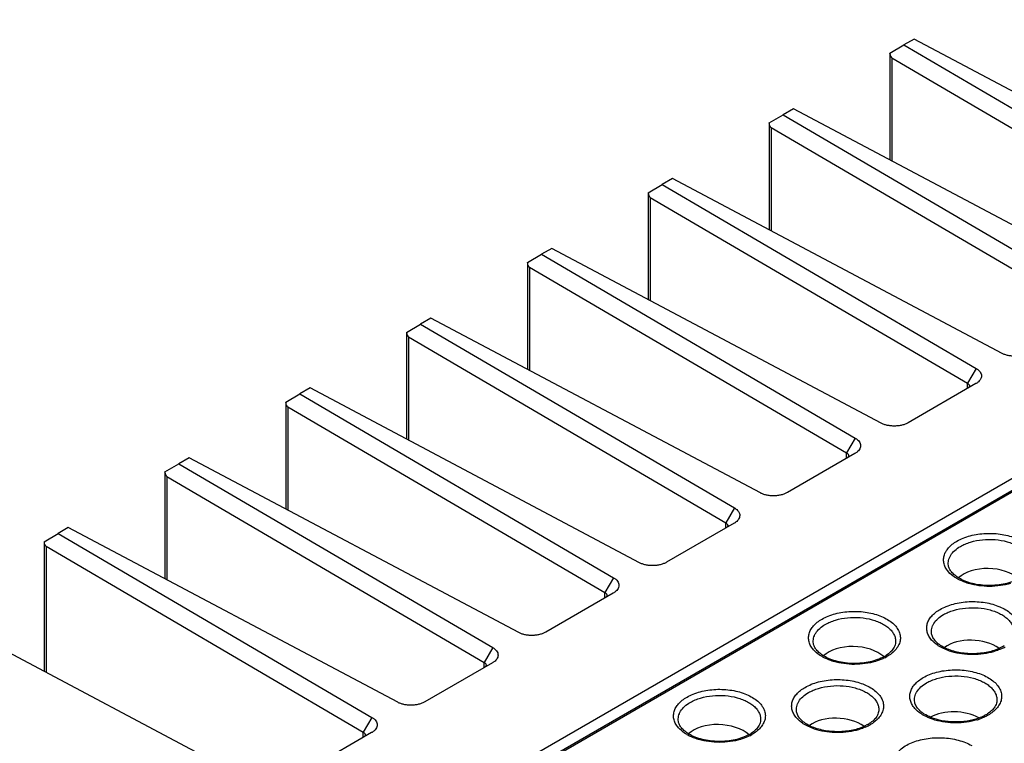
# Model space of a CAD drawing. Header units: inches. Extents: x 0 to 34, y 0 to 22.
# Tile 107 of 121: x 27.5 to 29, y 19.7 to 20.8. Entities that reach past the tile are written whole.
import ezdxf

# ---------------------------------------------------------------- set-up
doc = ezdxf.new("R2010")
doc.units = ezdxf.units.IN
doc.header["$LTSCALE"] = 1.87
doc.header["$MEASUREMENT"] = 0
doc.layers.get('0').update_dxf_attribs({"linetype": 'CONTINUOUS'})

msp = doc.modelspace()

# ---------------------------------------------------------------- linework, layer by layer
at = {"color": 7, "linetype": 'CONTINUOUS'}
for p, q in [((30.5302, 20.9683), (27.4543, 19.1923)), ((27.4543, 19.1739), (30.5302, 20.9499)), ((27.4527, 19.1705), (30.5286, 20.9465)), ((28.8359, 20.769), (28.8579, 20.7819)), ((28.8739, 20.7912), (28.8579, 20.7819)), ((28.8579, 20.7819), (29.3509, 20.4931)), ((29.3917, 20.5167), (28.8739, 20.7912)), ((28.8359, 20.7686), (28.8359, 20.769)), ((28.8359, 20.7686), (28.8359, 20.6011)), ((28.839, 20.7617), (28.839, 20.5995)), ((28.839, 20.7617), (29.3374, 20.4698)), ((28.646, 20.6594), (28.668, 20.6723)), ((28.6841, 20.6816), (28.668, 20.6723)), ((28.668, 20.6723), (29.1611, 20.3835)), ((29.2019, 20.4071), (28.6841, 20.6816)), ((28.646, 20.659), (28.646, 20.6594)), ((28.646, 20.659), (28.646, 20.4915)), ((28.6491, 20.6521), (28.6491, 20.4899)), ((28.6491, 20.6521), (29.1475, 20.3602)), ((28.4562, 20.5498), (28.4781, 20.5627)), ((28.4942, 20.572), (28.4781, 20.5627)), ((28.4781, 20.5627), (28.9712, 20.2739)), ((29.012, 20.2975), (28.4942, 20.572)), ((28.4562, 20.5494), (28.4562, 20.5498)), ((28.4562, 20.5494), (28.4562, 20.3819)), ((28.4593, 20.5425), (28.4593, 20.3802)), ((28.4593, 20.5425), (28.9576, 20.2506)), ((28.2663, 20.4402), (28.2883, 20.4531)), ((28.3044, 20.4624), (28.2883, 20.4531)), ((28.2883, 20.4531), (28.7814, 20.1643)), ((28.8222, 20.1878), (28.3044, 20.4624)), ((28.2663, 20.4397), (28.2663, 20.4402)), ((28.2663, 20.4397), (28.2663, 20.2723)), ((28.2694, 20.4328), (28.2694, 20.2706)), ((28.2694, 20.4328), (28.7678, 20.141)), ((28.0765, 20.3305), (28.0984, 20.3434)), ((28.1145, 20.3527), (28.0984, 20.3434)), ((28.0984, 20.3434), (28.5915, 20.0547)), ((28.6323, 20.0782), (28.1145, 20.3527)), ((28.0765, 20.3301), (28.0765, 20.3305)), ((28.0765, 20.3301), (28.0765, 20.1626)), ((28.0796, 20.3232), (28.0796, 20.161)), ((28.0796, 20.3232), (28.5779, 20.0314)), ((28.9712, 20.2739), (28.9576, 20.2506)), ((28.9576, 20.2423), (28.9576, 20.2506)), ((27.9247, 20.2431), (27.9086, 20.2338)), ((28.4424, 19.9686), (27.9247, 20.2431)), ((28.9707, 20.2499), (28.8645, 20.1886)), ((28.9713, 20.2503), (28.9707, 20.2499)), ((27.8866, 20.2209), (27.9086, 20.2338)), ((27.8866, 20.2205), (27.8866, 20.2209)), ((27.8866, 20.2205), (27.8866, 20.053)), ((27.9086, 20.2338), (28.4016, 19.945)), ((27.8897, 20.2136), (27.8897, 20.0514)), ((27.8897, 20.2136), (28.3881, 19.9217)), ((28.7814, 20.1643), (28.7678, 20.141)), ((27.7348, 20.1335), (27.7187, 20.1242)), ((28.2526, 19.859), (27.7348, 20.1335)), ((28.7808, 20.1402), (28.6747, 20.0789)), ((28.7678, 20.1327), (28.7678, 20.141)), ((28.7815, 20.1406), (28.7808, 20.1402)), ((27.6967, 20.1109), (27.6968, 20.1113)), ((27.6968, 20.1113), (27.7187, 20.1242)), ((27.7187, 20.1242), (28.2118, 19.8354)), ((27.6967, 20.1109), (27.6967, 19.9434)), ((27.6999, 20.104), (27.6999, 19.9417)), ((27.6999, 20.104), (28.1982, 19.8121)), ((28.5915, 20.0547), (28.5779, 20.0314)), ((27.5449, 20.0239), (27.5288, 20.0146)), ((28.0627, 19.7494), (27.5449, 20.0239)), ((28.591, 20.0306), (28.4848, 19.9693)), ((28.5779, 20.0231), (28.5779, 20.0314)), ((28.5916, 20.031), (28.591, 20.0306)), ((27.5069, 20.0017), (27.5288, 20.0146)), ((27.5288, 20.0146), (28.0219, 19.7258)), ((27.5069, 20.0013), (27.5069, 20.0017)), ((27.5069, 20.0013), (27.5069, 19.798)), ((27.51, 19.9944), (27.51, 19.7964)), ((27.51, 19.9944), (28.0083, 19.7025)), ((28.4016, 19.945), (28.3881, 19.9217)), ((28.4011, 19.921), (28.295, 19.8597)), ((28.3881, 19.9135), (28.3881, 19.9217)), ((28.4018, 19.9214), (28.4011, 19.921)), ((27.8406, 19.6211), (27.3228, 19.8956)), ((28.2118, 19.8354), (28.1982, 19.8121)), ((28.9201, 19.8337), (28.9147, 19.8365)), ((29.013, 19.8369), (29.0071, 19.8339)), ((28.2113, 19.8114), (28.1051, 19.7501)), ((28.1982, 19.8038), (28.1982, 19.8121)), ((28.2119, 19.8118), (28.2113, 19.8114)), ((28.0219, 19.7258), (28.0083, 19.7025)), ((28.708, 19.7112), (28.7026, 19.714)), ((28.8008, 19.7144), (28.795, 19.7114)), ((28.0214, 19.7018), (27.8829, 19.6218)), ((28.0083, 19.6942), (28.0083, 19.7025)), ((28.0221, 19.7021), (28.0214, 19.7018))]:
    msp.add_line(p, q, dxfattribs=at)
for centre, radius, start, end in [((28.9756, 20.0032), 0.0687, 239.9988, 241.143), ((28.9783, 19.9038), 0.0775, 293.3252, 297.4347), ((28.9845, 19.8862), 0.057, 299.9678, 302.9867), ((28.982, 19.8967), 0.0696, 297.4302, 299.9918), ((28.7635, 19.8807), 0.0687, 239.9988, 241.143), ((28.797, 19.8741), 0.0606, 298.919, 299.9976), ((28.7989, 19.8709), 0.057, 299.9678, 302.9867), ((28.7961, 19.8818), 0.07, 296.9619, 299.988), ((28.958, 19.779), 0.057, 299.9678, 302.9867), ((28.9554, 19.7896), 0.0696, 297.4302, 299.9918), ((28.7661, 19.7813), 0.0775, 293.3252, 297.4347), ((28.7724, 19.7637), 0.057, 299.9678, 302.9867), ((28.7698, 19.7743), 0.0696, 297.4302, 299.9918), ((28.9452, 19.8127), 0.0949, 286.5539, 289.8576), ((28.5513, 19.7582), 0.0687, 239.9988, 241.143), ((28.5849, 19.7516), 0.0606, 298.919, 299.9976), ((28.5868, 19.7484), 0.057, 299.9678, 302.9867), ((28.584, 19.7594), 0.07, 296.9619, 299.988)]:
    msp.add_arc(centre, radius, start, end, dxfattribs=at)
for centre, major_axis, ratio, start_param, end_param in [((28.8471, 20.7754), (0.0082, 0.0136), 0.564943, -3.896215, -3.135251), ((28.6573, 20.6658), (0.0082, 0.0136), 0.564943, -3.896215, -3.135251), ((28.4674, 20.5561), (0.0082, 0.0136), 0.564943, -3.896215, -3.135251), ((28.2776, 20.4465), (0.0082, 0.0136), 0.564943, -3.896215, -3.135251), ((28.0877, 20.3369), (0.0082, 0.0136), 0.564943, -3.896215, -3.135251), ((27.8979, 20.2273), (0.0082, 0.0136), 0.564943, -3.896215, -3.135251), ((27.708, 20.1176), (0.0082, 0.0136), 0.564943, -3.896215, -3.135251), ((27.5181, 20.008), (0.0082, 0.0136), 0.564943, -3.896215, -3.135251), ((28.9919, 19.9247), (0.0572, -0.0027), 0.606763, 6.935561, 8.889642), ((28.7798, 19.8022), (0.0572, -0.0027), 0.606763, 6.935561, 8.889642), ((28.9654, 19.8127), (0.0564, -0.0027), 0.606763, 7.050068, 8.771314), ((28.7533, 19.6902), (0.0564, -0.0027), 0.606763, 7.050068, 8.771314), ((28.9389, 19.7007), (0.0556, -0.0027), 0.606763, 0.885787, 2.385296), ((28.5677, 19.6797), (0.0572, -0.0027), 0.606763, 6.924922, 8.889642)]:
    msp.add_ellipse(centre, major_axis=major_axis, ratio=ratio, start_param=start_param, end_param=end_param, dxfattribs=at)
for points, knots in [([(29.0544, 20.2982), (29.053, 20.2973), (29.0498, 20.2958), (29.0446, 20.2943), (29.039, 20.2932), (29.0331, 20.2928), (29.0272, 20.2931), (29.0217, 20.2939), (29.0166, 20.2953), (29.0134, 20.2967), (29.012, 20.2975)], [0, 0, 0, 0, 0.113624, 0.237981, 0.369583, 0.504521, 0.638909, 0.768872, 0.890453, 1, 1, 1, 1]), ([(28.9712, 20.2739), (28.9725, 20.2732), (28.9747, 20.2716), (28.9774, 20.2687), (28.9792, 20.2655), (28.9798, 20.2621), (28.9792, 20.2587), (28.9774, 20.2555), (28.9748, 20.2526), (28.9726, 20.251), (28.9714, 20.2502)], [0, 0, 0, 0, 0.14328, 0.272611, 0.390259, 0.500693, 0.611332, 0.729394, 0.858555, 1, 1, 1, 1]), ([(28.9576, 20.2506), (28.9581, 20.2503), (28.9589, 20.2498), (28.96, 20.2488), (28.9606, 20.2476), (28.9607, 20.2468), (28.9607, 20.2464)], [0, 0, 0, 0, 0.292284, 0.550853, 0.782662, 1, 1, 1, 1]), ([(28.9607, 20.2464), (28.9607, 20.246), (28.9606, 20.2451), (28.9601, 20.2443), (28.9598, 20.2439)], [0, 0, 0, 0, 0.476658, 1, 1, 1, 1]), ([(28.8645, 20.1886), (28.8631, 20.1877), (28.8599, 20.1862), (28.8547, 20.1846), (28.8491, 20.1836), (28.8432, 20.1832), (28.8374, 20.1835), (28.8318, 20.1843), (28.8267, 20.1857), (28.8236, 20.1871), (28.8222, 20.1878)], [0, 0, 0, 0, 0.113624, 0.237981, 0.369583, 0.504521, 0.638909, 0.768872, 0.890453, 1, 1, 1, 1]), ([(28.7814, 20.1643), (28.7826, 20.1636), (28.7849, 20.162), (28.7876, 20.1591), (28.7893, 20.1559), (28.7899, 20.1525), (28.7893, 20.1491), (28.7876, 20.1459), (28.7849, 20.143), (28.7827, 20.1414), (28.7815, 20.1406)], [0, 0, 0, 0, 0.14328, 0.272611, 0.390259, 0.500693, 0.611332, 0.729394, 0.858555, 1, 1, 1, 1]), ([(28.7678, 20.141), (28.7682, 20.1407), (28.7691, 20.1402), (28.7701, 20.1391), (28.7707, 20.138), (28.7709, 20.1372), (28.7709, 20.1368)], [0, 0, 0, 0, 0.292284, 0.550853, 0.782662, 1, 1, 1, 1]), ([(28.7709, 20.1368), (28.7709, 20.1364), (28.7707, 20.1355), (28.7702, 20.1347), (28.77, 20.1343)], [0, 0, 0, 0, 0.476658, 1, 1, 1, 1]), ([(28.6747, 20.0789), (28.6732, 20.0781), (28.6701, 20.0766), (28.6649, 20.075), (28.6592, 20.074), (28.6534, 20.0736), (28.6475, 20.0738), (28.6419, 20.0747), (28.6368, 20.0761), (28.6337, 20.0774), (28.6323, 20.0782)], [0, 0, 0, 0, 0.113624, 0.237981, 0.369583, 0.504521, 0.638909, 0.768872, 0.890453, 1, 1, 1, 1]), ([(28.5915, 20.0547), (28.5928, 20.054), (28.595, 20.0524), (28.5977, 20.0495), (28.5995, 20.0463), (28.6001, 20.0429), (28.5994, 20.0395), (28.5977, 20.0362), (28.5951, 20.0333), (28.5929, 20.0317), (28.5916, 20.031)], [0, 0, 0, 0, 0.14328, 0.272611, 0.390259, 0.500693, 0.611332, 0.729394, 0.858555, 1, 1, 1, 1]), ([(28.5779, 20.0314), (28.5784, 20.0311), (28.5792, 20.0305), (28.5802, 20.0295), (28.5809, 20.0284), (28.581, 20.0276), (28.581, 20.0272)], [0, 0, 0, 0, 0.292284, 0.550853, 0.782662, 1, 1, 1, 1]), ([(28.581, 20.0272), (28.581, 20.0267), (28.5809, 20.0258), (28.5804, 20.0251), (28.5801, 20.0247)], [0, 0, 0, 0, 0.476658, 1, 1, 1, 1]), ([(28.9412, 20.0026), (28.9443, 20.0044), (28.9512, 20.0076), (28.9622, 20.0112), (28.9742, 20.0137), (28.9909, 20.0153), (29.0077, 20.0143), (29.0237, 20.0108), (29.0346, 20.0071), (29.0442, 20.0023), (29.0523, 19.9966), (29.0585, 19.9901), (29.0621, 19.9841), (29.0637, 19.9791), (29.0646, 19.9742), (29.0642, 19.9679), (29.0614, 19.9605), (29.0582, 19.9561), (29.0564, 19.954)], [0, 0, 0, 0, 0.065777, 0.136506, 0.210851, 0.28744, 0.440954, 0.51491, 0.585023, 0.650204, 0.70976, 0.763618, 0.81249, 0.835598, 0.858158, 0.902847, 0.949379, 1, 1, 1, 1]), ([(28.9465, 19.9943), (28.9489, 19.9957), (28.9541, 19.9982), (28.9656, 20.0023), (28.9814, 20.0053), (29.0008, 20.0055), (29.0168, 20.0028), (29.0284, 19.999), (29.0362, 19.9955), (29.043, 19.9913), (29.0486, 19.9865), (29.0529, 19.9813), (29.0558, 19.9757), (29.0571, 19.9699), (29.057, 19.966), (29.0566, 19.9641)], [0, 0, 0, 0, 0.06325, 0.130799, 0.274719, 0.423769, 0.568746, 0.637084, 0.701446, 0.761221, 0.816179, 0.866494, 0.912927, 0.956815, 1, 1, 1, 1]), ([(28.9279, 19.9542), (28.9263, 19.9561), (28.9234, 19.96), (28.9207, 19.9665), (28.9198, 19.9731), (28.9207, 19.9798), (28.9235, 19.9863), (28.9279, 19.9924), (28.9339, 19.9979), (28.9387, 20.0011), (28.9412, 20.0026)], [0, 0, 0, 0, 0.126353, 0.24342, 0.355291, 0.467176, 0.584276, 0.710774, 0.849241, 1, 1, 1, 1]), ([(28.9278, 19.9641), (28.9276, 19.9655), (28.9274, 19.9683), (28.9279, 19.9724), (28.9292, 19.9766), (28.932, 19.982), (28.9376, 19.9884), (28.9433, 19.9924), (28.9465, 19.9943)], [0, 0, 0, 0, 0.109775, 0.219803, 0.332664, 0.450677, 0.708274, 1, 1, 1, 1]), ([(28.4848, 19.9693), (28.4834, 19.9685), (28.4802, 19.967), (28.475, 19.9654), (28.4694, 19.9644), (28.4635, 19.964), (28.4577, 19.9642), (28.4521, 19.9651), (28.447, 19.9665), (28.4439, 19.9678), (28.4424, 19.9686)], [0, 0, 0, 0, 0.113624, 0.237981, 0.369583, 0.504521, 0.638909, 0.768872, 0.890453, 1, 1, 1, 1]), ([(28.9442, 19.9445), (28.9419, 19.9459), (28.9378, 19.9487), (28.9327, 19.9537), (28.9293, 19.9588), (28.9281, 19.9624), (28.9278, 19.9641)], [0, 0, 0, 0, 0.306563, 0.573734, 0.801906, 1, 1, 1, 1]), ([(28.4016, 19.945), (28.4029, 19.9443), (28.4052, 19.9428), (28.4079, 19.9399), (28.4096, 19.9367), (28.4102, 19.9333), (28.4096, 19.9298), (28.4079, 19.9266), (28.4052, 19.9237), (28.403, 19.9221), (28.4018, 19.9214)], [0, 0, 0, 0, 0.14328, 0.272611, 0.390259, 0.500693, 0.611332, 0.729394, 0.858555, 1, 1, 1, 1]), ([(28.9412, 19.9437), (28.9399, 19.9444), (28.9351, 19.9474), (28.9307, 19.9511), (28.9279, 19.9542)], [0, 0, 0, 0, 0.266936, 1, 1, 1, 1]), ([(28.9595, 19.936), (28.958, 19.9364), (28.9521, 19.9383), (28.9464, 19.9408), (28.9424, 19.943)], [0, 0, 0, 0, 0.260911, 1, 1, 1, 1]), ([(29.0385, 19.9435), (29.0353, 19.9417), (29.0282, 19.9385), (29.0166, 19.9352), (29.004, 19.9332), (28.991, 19.9326), (28.978, 19.9335), (28.9655, 19.9357), (28.9542, 19.9393), (28.9473, 19.9426), (28.9442, 19.9445)], [0, 0, 0, 0, 0.11335, 0.237279, 0.368316, 0.502827, 0.63697, 0.766916, 0.889021, 1, 1, 1, 1]), ([(29.0253, 19.9361), (29.0201, 19.9345), (29.0092, 19.9322), (28.9924, 19.9311), (28.9757, 19.9322), (28.9648, 19.9344), (28.9595, 19.936)], [0, 0, 0, 0, 0.245209, 0.499772, 0.75449, 1, 1, 1, 1]), ([(28.3881, 19.9217), (28.3885, 19.9215), (28.3894, 19.9209), (28.3904, 19.9199), (28.391, 19.9188), (28.3912, 19.9179), (28.3912, 19.9175)], [0, 0, 0, 0, 0.292284, 0.550853, 0.782662, 1, 1, 1, 1]), ([(28.3912, 19.9175), (28.3912, 19.9171), (28.391, 19.9162), (28.3905, 19.9154), (28.3903, 19.9151)], [0, 0, 0, 0, 0.476658, 1, 1, 1, 1]), ([(28.9014, 19.8471), (28.8998, 19.8489), (28.8969, 19.8528), (28.8942, 19.8593), (28.8933, 19.866), (28.8942, 19.8727), (28.897, 19.8791), (28.9014, 19.8852), (28.9074, 19.8908), (28.9121, 19.8939), (28.9147, 19.8954)], [0, 0, 0, 0, 0.126353, 0.24342, 0.355291, 0.467176, 0.584276, 0.710774, 0.849241, 1, 1, 1, 1]), ([(28.9147, 19.8954), (28.9178, 19.8972), (28.9246, 19.9004), (28.9357, 19.9041), (28.9477, 19.9065), (28.9643, 19.9081), (28.9812, 19.9072), (28.9972, 19.9037), (29.0081, 19.8999), (29.0177, 19.8951), (29.0258, 19.8894), (29.032, 19.8829), (29.0356, 19.8769), (29.0372, 19.872), (29.0381, 19.867), (29.0377, 19.8607), (29.0349, 19.8533), (29.0317, 19.8489), (29.0298, 19.8469)], [0, 0, 0, 0, 0.065777, 0.136506, 0.210851, 0.28744, 0.440954, 0.51491, 0.585023, 0.650204, 0.70976, 0.763618, 0.81249, 0.835598, 0.858158, 0.902847, 0.949379, 1, 1, 1, 1]), ([(28.92, 19.8871), (28.9224, 19.8885), (28.9276, 19.891), (28.9391, 19.8951), (28.9549, 19.8981), (28.9743, 19.8983), (28.9902, 19.8956), (29.0019, 19.8918), (29.0097, 19.8883), (29.0165, 19.8841), (29.0221, 19.8794), (29.0264, 19.8741), (29.0292, 19.8686), (29.0306, 19.8627), (29.0304, 19.8588), (29.0301, 19.857)], [0, 0, 0, 0, 0.06325, 0.130799, 0.274719, 0.423769, 0.568746, 0.637084, 0.701446, 0.761221, 0.816179, 0.866494, 0.912927, 0.956815, 1, 1, 1, 1]), ([(28.7158, 19.8318), (28.7141, 19.8336), (28.7113, 19.8375), (28.7086, 19.844), (28.7077, 19.8507), (28.7086, 19.8574), (28.7113, 19.8638), (28.7158, 19.8699), (28.7218, 19.8755), (28.7265, 19.8786), (28.7291, 19.8801)], [0, 0, 0, 0, 0.126353, 0.24342, 0.355291, 0.467176, 0.584276, 0.710774, 0.849241, 1, 1, 1, 1]), ([(28.7291, 19.8801), (28.7322, 19.8819), (28.739, 19.8851), (28.7501, 19.8887), (28.762, 19.8912), (28.7787, 19.8928), (28.7956, 19.8918), (28.8116, 19.8884), (28.8225, 19.8846), (28.8321, 19.8798), (28.8402, 19.8741), (28.8464, 19.8676), (28.8499, 19.8616), (28.8516, 19.8566), (28.8524, 19.8517), (28.8521, 19.8454), (28.8492, 19.838), (28.8461, 19.8336), (28.8442, 19.8315)], [0, 0, 0, 0, 0.065777, 0.136506, 0.210851, 0.28744, 0.440954, 0.51491, 0.585023, 0.650204, 0.70976, 0.763618, 0.81249, 0.835598, 0.858158, 0.902847, 0.949379, 1, 1, 1, 1]), ([(28.7343, 19.8718), (28.7368, 19.8732), (28.742, 19.8757), (28.7534, 19.8798), (28.7692, 19.8828), (28.7887, 19.883), (28.8046, 19.8803), (28.8163, 19.8765), (28.8241, 19.873), (28.8308, 19.8688), (28.8364, 19.864), (28.8407, 19.8588), (28.8436, 19.8533), (28.845, 19.8474), (28.8448, 19.8435), (28.8445, 19.8416)], [0, 0, 0, 0, 0.06325, 0.130799, 0.274719, 0.423769, 0.568746, 0.637084, 0.701446, 0.761221, 0.816179, 0.866494, 0.912927, 0.956815, 1, 1, 1, 1]), ([(28.9013, 19.857), (28.9011, 19.8583), (28.9009, 19.8611), (28.9014, 19.8653), (28.9026, 19.8694), (28.9055, 19.8749), (28.9111, 19.8813), (28.9168, 19.8853), (28.92, 19.8871)], [0, 0, 0, 0, 0.109775, 0.219803, 0.332664, 0.450677, 0.708274, 1, 1, 1, 1]), ([(28.7157, 19.8416), (28.7155, 19.843), (28.7153, 19.8458), (28.7157, 19.85), (28.717, 19.8541), (28.7199, 19.8596), (28.7255, 19.866), (28.7312, 19.87), (28.7343, 19.8718)], [0, 0, 0, 0, 0.109775, 0.219803, 0.332664, 0.450677, 0.708274, 1, 1, 1, 1]), ([(28.295, 19.8597), (28.2935, 19.8588), (28.2904, 19.8574), (28.2852, 19.8558), (28.2795, 19.8547), (28.2737, 19.8543), (28.2678, 19.8546), (28.2622, 19.8555), (28.2571, 19.8569), (28.254, 19.8582), (28.2526, 19.859)], [0, 0, 0, 0, 0.113624, 0.237981, 0.369583, 0.504521, 0.638909, 0.768872, 0.890453, 1, 1, 1, 1]), ([(28.9217, 19.8351), (28.9188, 19.8365), (28.9137, 19.8396), (28.9074, 19.8451), (28.9031, 19.8509), (28.9017, 19.855), (28.9013, 19.857)], [0, 0, 0, 0, 0.311341, 0.581131, 0.807674, 1, 1, 1, 1]), ([(28.2118, 19.8354), (28.213, 19.8347), (28.2153, 19.8331), (28.218, 19.8302), (28.2197, 19.827), (28.2204, 19.8236), (28.2197, 19.8202), (28.218, 19.817), (28.2154, 19.8141), (28.2131, 19.8125), (28.2119, 19.8118)], [0, 0, 0, 0, 0.14328, 0.272611, 0.390259, 0.500693, 0.611332, 0.729394, 0.858555, 1, 1, 1, 1]), ([(28.7321, 19.822), (28.7298, 19.8234), (28.7256, 19.8263), (28.7206, 19.8312), (28.7172, 19.8363), (28.716, 19.8399), (28.7157, 19.8416)], [0, 0, 0, 0, 0.306563, 0.573734, 0.801906, 1, 1, 1, 1]), ([(28.8416, 19.8344), (28.8403, 19.8323), (28.8368, 19.8281), (28.8324, 19.8247), (28.8299, 19.8231)], [0, 0, 0, 0, 0.458199, 1, 1, 1, 1]), ([(28.8445, 19.8416), (28.8443, 19.8404), (28.8436, 19.8379), (28.8424, 19.8356), (28.8416, 19.8344)], [0, 0, 0, 0, 0.475493, 1, 1, 1, 1]), ([(28.9147, 19.8365), (28.9134, 19.8372), (28.9086, 19.8403), (28.9041, 19.844), (28.9014, 19.8471)], [0, 0, 0, 0, 0.266936, 1, 1, 1, 1]), ([(28.933, 19.8288), (28.9319, 19.8291), (28.9275, 19.8305), (28.9232, 19.8322), (28.9201, 19.8337)], [0, 0, 0, 0, 0.25754, 1, 1, 1, 1]), ([(29.0071, 19.8339), (29.0007, 19.831), (28.9864, 19.8268), (28.964, 19.8249), (28.9451, 19.827), (28.9311, 19.831), (28.9247, 19.8336), (28.9217, 19.8351)], [0, 0, 0, 0, 0.24092, 0.503185, 0.763718, 0.886263, 1, 1, 1, 1]), ([(28.7291, 19.8212), (28.7278, 19.8219), (28.7229, 19.8249), (28.7185, 19.8286), (28.7158, 19.8318)], [0, 0, 0, 0, 0.266936, 1, 1, 1, 1]), ([(28.7474, 19.8135), (28.7459, 19.814), (28.74, 19.8158), (28.7343, 19.8183), (28.7303, 19.8205)], [0, 0, 0, 0, 0.260911, 1, 1, 1, 1]), ([(28.8264, 19.821), (28.8231, 19.8192), (28.816, 19.816), (28.8045, 19.8127), (28.7919, 19.8107), (28.7788, 19.8101), (28.7658, 19.811), (28.7534, 19.8133), (28.7421, 19.8168), (28.7352, 19.8201), (28.7321, 19.822)], [0, 0, 0, 0, 0.11335, 0.237279, 0.368316, 0.502827, 0.63697, 0.766916, 0.889021, 1, 1, 1, 1]), ([(28.8279, 19.8194), (28.8267, 19.8188), (28.822, 19.8166), (28.817, 19.8148), (28.8131, 19.8136)], [0, 0, 0, 0, 0.240495, 1, 1, 1, 1]), ([(28.8442, 19.8315), (28.8424, 19.8296), (28.8383, 19.8257), (28.8336, 19.8226), (28.8311, 19.8212)], [0, 0, 0, 0, 0.479081, 1, 1, 1, 1]), ([(28.9988, 19.8289), (28.9936, 19.8274), (28.9827, 19.8251), (28.9659, 19.8239), (28.9492, 19.825), (28.9383, 19.8273), (28.933, 19.8288)], [0, 0, 0, 0, 0.245209, 0.499772, 0.75449, 1, 1, 1, 1]), ([(29.009, 19.8326), (29.0082, 19.8323), (29.0048, 19.8309), (29.0014, 19.8297), (28.9988, 19.8289)], [0, 0, 0, 0, 0.244104, 1, 1, 1, 1]), ([(28.1982, 19.8121), (28.1987, 19.8118), (28.1995, 19.8113), (28.2005, 19.8103), (28.2012, 19.8091), (28.2013, 19.8083), (28.2013, 19.8079)], [0, 0, 0, 0, 0.292284, 0.550853, 0.782662, 1, 1, 1, 1]), ([(28.2013, 19.8079), (28.2013, 19.8075), (28.2011, 19.8066), (28.2007, 19.8058), (28.2004, 19.8055)], [0, 0, 0, 0, 0.476658, 1, 1, 1, 1]), ([(28.8131, 19.8136), (28.8079, 19.8121), (28.797, 19.8098), (28.7803, 19.8086), (28.7635, 19.8097), (28.7526, 19.812), (28.7474, 19.8135)], [0, 0, 0, 0, 0.245209, 0.499772, 0.75449, 1, 1, 1, 1]), ([(28.8749, 19.7399), (28.8732, 19.7418), (28.8704, 19.7456), (28.8677, 19.7521), (28.8668, 19.7588), (28.8677, 19.7655), (28.8704, 19.772), (28.8749, 19.778), (28.8809, 19.7836), (28.8856, 19.7868), (28.8882, 19.7882)], [0, 0, 0, 0, 0.126353, 0.24342, 0.355291, 0.467176, 0.584276, 0.710774, 0.849241, 1, 1, 1, 1]), ([(28.8882, 19.7882), (28.8913, 19.79), (28.8981, 19.7933), (28.9092, 19.7969), (28.9211, 19.7993), (28.9378, 19.8009), (28.9547, 19.8), (28.9707, 19.7965), (28.9816, 19.7927), (28.9912, 19.788), (28.9993, 19.7822), (29.0055, 19.7758), (29.009, 19.7697), (29.0107, 19.7648), (29.0115, 19.7599), (29.0112, 19.7535), (29.0083, 19.7461), (29.0052, 19.7418), (29.0033, 19.7397)], [0, 0, 0, 0, 0.065777, 0.136506, 0.210851, 0.28744, 0.440954, 0.51491, 0.585023, 0.650204, 0.70976, 0.763618, 0.81249, 0.835598, 0.858158, 0.902847, 0.949379, 1, 1, 1, 1]), ([(28.8934, 19.7799), (28.8959, 19.7813), (28.9011, 19.7839), (28.9125, 19.7879), (28.9283, 19.7909), (28.9478, 19.7911), (28.9637, 19.7885), (28.9754, 19.7846), (28.9832, 19.7811), (28.9899, 19.7769), (28.9955, 19.7722), (28.9998, 19.767), (29.0027, 19.7614), (29.0041, 19.7556), (29.0039, 19.7517), (29.0036, 19.7498)], [0, 0, 0, 0, 0.06325, 0.130799, 0.274719, 0.423769, 0.568746, 0.637084, 0.701446, 0.761221, 0.816179, 0.866494, 0.912927, 0.956815, 1, 1, 1, 1]), ([(28.6893, 19.7246), (28.6876, 19.7265), (28.6848, 19.7303), (28.6821, 19.7368), (28.6811, 19.7435), (28.6821, 19.7502), (28.6848, 19.7566), (28.6893, 19.7627), (28.6953, 19.7683), (28.7, 19.7714), (28.7026, 19.7729)], [0, 0, 0, 0, 0.126353, 0.24342, 0.355291, 0.467176, 0.584276, 0.710774, 0.849241, 1, 1, 1, 1]), ([(28.7026, 19.7729), (28.7057, 19.7747), (28.7125, 19.778), (28.7235, 19.7816), (28.7355, 19.784), (28.7522, 19.7856), (28.769, 19.7847), (28.7851, 19.7812), (28.796, 19.7774), (28.8056, 19.7726), (28.8136, 19.7669), (28.8199, 19.7605), (28.8234, 19.7544), (28.8251, 19.7495), (28.8259, 19.7446), (28.8255, 19.7382), (28.8227, 19.7308), (28.8196, 19.7265), (28.8177, 19.7244)], [0, 0, 0, 0, 0.065777, 0.136506, 0.210851, 0.28744, 0.440954, 0.51491, 0.585023, 0.650204, 0.70976, 0.763618, 0.81249, 0.835598, 0.858158, 0.902847, 0.949379, 1, 1, 1, 1]), ([(28.7078, 19.7646), (28.7102, 19.766), (28.7155, 19.7686), (28.7269, 19.7726), (28.7427, 19.7756), (28.7622, 19.7758), (28.7781, 19.7732), (28.7898, 19.7693), (28.7976, 19.7658), (28.8043, 19.7616), (28.8099, 19.7569), (28.8142, 19.7517), (28.8171, 19.7461), (28.8185, 19.7403), (28.8183, 19.7364), (28.818, 19.7345)], [0, 0, 0, 0, 0.06325, 0.130799, 0.274719, 0.423769, 0.568746, 0.637084, 0.701446, 0.761221, 0.816179, 0.866494, 0.912927, 0.956815, 1, 1, 1, 1]), ([(28.8748, 19.7498), (28.8746, 19.7511), (28.8744, 19.7539), (28.8748, 19.7581), (28.8761, 19.7622), (28.879, 19.7677), (28.8846, 19.7741), (28.8903, 19.7781), (28.8934, 19.7799)], [0, 0, 0, 0, 0.109775, 0.219803, 0.332664, 0.450677, 0.708274, 1, 1, 1, 1]), ([(28.5036, 19.7093), (28.502, 19.7111), (28.4992, 19.715), (28.4964, 19.7215), (28.4955, 19.7282), (28.4965, 19.7349), (28.4992, 19.7413), (28.5037, 19.7474), (28.5097, 19.753), (28.5144, 19.7561), (28.517, 19.7576)], [0, 0, 0, 0, 0.126353, 0.24342, 0.355291, 0.467176, 0.584276, 0.710774, 0.849241, 1, 1, 1, 1]), ([(28.517, 19.7576), (28.5201, 19.7594), (28.5269, 19.7627), (28.5379, 19.7663), (28.5499, 19.7687), (28.5666, 19.7703), (28.5834, 19.7694), (28.5994, 19.7659), (28.6103, 19.7621), (28.62, 19.7573), (28.628, 19.7516), (28.6343, 19.7451), (28.6378, 19.7391), (28.6395, 19.7342), (28.6403, 19.7293), (28.6399, 19.7229), (28.6371, 19.7155), (28.6339, 19.7111), (28.6321, 19.7091)], [0, 0, 0, 0, 0.065777, 0.136506, 0.210851, 0.28744, 0.440954, 0.51491, 0.585023, 0.650204, 0.70976, 0.763618, 0.81249, 0.835598, 0.858158, 0.902847, 0.949379, 1, 1, 1, 1]), ([(28.5222, 19.7493), (28.5246, 19.7507), (28.5298, 19.7533), (28.5413, 19.7573), (28.5571, 19.7603), (28.5766, 19.7605), (28.5925, 19.7578), (28.6042, 19.754), (28.612, 19.7505), (28.6187, 19.7463), (28.6243, 19.7416), (28.6286, 19.7363), (28.6315, 19.7308), (28.6328, 19.725), (28.6327, 19.721), (28.6324, 19.7192)], [0, 0, 0, 0, 0.06325, 0.130799, 0.274719, 0.423769, 0.568746, 0.637084, 0.701446, 0.761221, 0.816179, 0.866494, 0.912927, 0.956815, 1, 1, 1, 1]), ([(28.6892, 19.7345), (28.689, 19.7358), (28.6887, 19.7386), (28.6892, 19.7428), (28.6905, 19.7469), (28.6933, 19.7524), (28.6989, 19.7588), (28.7046, 19.7628), (28.7078, 19.7646)], [0, 0, 0, 0, 0.109775, 0.219803, 0.332664, 0.450677, 0.708274, 1, 1, 1, 1]), ([(28.1051, 19.7501), (28.1037, 19.7492), (28.1005, 19.7477), (28.0953, 19.7461), (28.0897, 19.7451), (28.0838, 19.7447), (28.078, 19.745), (28.0724, 19.7458), (28.0673, 19.7472), (28.0641, 19.7486), (28.0627, 19.7494)], [0, 0, 0, 0, 0.113624, 0.237981, 0.369583, 0.504521, 0.638909, 0.768872, 0.890453, 1, 1, 1, 1]), ([(28.5036, 19.7192), (28.5033, 19.7205), (28.5031, 19.7233), (28.5036, 19.7275), (28.5049, 19.7316), (28.5077, 19.7371), (28.5133, 19.7435), (28.519, 19.7475), (28.5222, 19.7493)], [0, 0, 0, 0, 0.109775, 0.219803, 0.332664, 0.450677, 0.708274, 1, 1, 1, 1]), ([(28.8999, 19.7258), (28.8964, 19.7272), (28.8915, 19.7297), (28.8857, 19.7338), (28.8812, 19.7377), (28.877, 19.7429), (28.8752, 19.7476), (28.8748, 19.7498)], [0, 0, 0, 0, 0.31533, 0.457363, 0.587958, 0.813293, 1, 1, 1, 1]), ([(28.8882, 19.7293), (28.8869, 19.7301), (28.882, 19.7331), (28.8776, 19.7368), (28.8749, 19.7399)], [0, 0, 0, 0, 0.266936, 1, 1, 1, 1]), ([(29.0007, 19.7425), (28.9994, 19.7404), (28.9959, 19.7362), (28.9915, 19.7329), (28.989, 19.7313)], [0, 0, 0, 0, 0.458199, 1, 1, 1, 1]), ([(29.0036, 19.7498), (29.0034, 19.7486), (29.0027, 19.746), (29.0015, 19.7437), (29.0007, 19.7425)], [0, 0, 0, 0, 0.475493, 1, 1, 1, 1]), ([(28.0219, 19.7258), (28.0232, 19.7251), (28.0255, 19.7235), (28.0282, 19.7206), (28.0299, 19.7174), (28.0305, 19.714), (28.0299, 19.7106), (28.0282, 19.7074), (28.0255, 19.7045), (28.0233, 19.7029), (28.0221, 19.7021)], [0, 0, 0, 0, 0.14328, 0.272611, 0.390259, 0.500693, 0.611332, 0.729394, 0.858555, 1, 1, 1, 1]), ([(28.7096, 19.7126), (28.7067, 19.7141), (28.7016, 19.7171), (28.6952, 19.7226), (28.691, 19.7284), (28.6895, 19.7325), (28.6892, 19.7345)], [0, 0, 0, 0, 0.311341, 0.581131, 0.807674, 1, 1, 1, 1]), ([(28.7026, 19.714), (28.7013, 19.7148), (28.6964, 19.7178), (28.692, 19.7215), (28.6893, 19.7246)], [0, 0, 0, 0, 0.266936, 1, 1, 1, 1]), ([(28.8151, 19.7272), (28.8138, 19.7251), (28.8102, 19.7209), (28.8059, 19.7176), (28.8034, 19.7159)], [0, 0, 0, 0, 0.458199, 1, 1, 1, 1]), ([(28.8177, 19.7244), (28.8159, 19.7224), (28.8118, 19.7186), (28.8071, 19.7155), (28.8046, 19.714)], [0, 0, 0, 0, 0.479081, 1, 1, 1, 1]), ([(28.818, 19.7345), (28.8178, 19.7333), (28.817, 19.7307), (28.8158, 19.7284), (28.8151, 19.7272)], [0, 0, 0, 0, 0.475493, 1, 1, 1, 1]), ([(28.8981, 19.7245), (28.8972, 19.7249), (28.8938, 19.7263), (28.8905, 19.728), (28.8882, 19.7293)], [0, 0, 0, 0, 0.257552, 1, 1, 1, 1]), ([(28.9065, 19.7216), (28.9058, 19.7219), (28.9029, 19.7227), (28.9001, 19.7237), (28.8981, 19.7245)], [0, 0, 0, 0, 0.254504, 1, 1, 1, 1]), ([(28.9753, 19.7245), (28.9695, 19.7224), (28.9568, 19.7193), (28.9373, 19.718), (28.9179, 19.7199), (28.9056, 19.7234), (28.8999, 19.7258)], [0, 0, 0, 0, 0.243944, 0.503276, 0.760952, 1, 1, 1, 1]), ([(28.9865, 19.7297), (28.9856, 19.7292), (28.982, 19.7272), (28.9783, 19.7256), (28.9753, 19.7245)], [0, 0, 0, 0, 0.238346, 1, 1, 1, 1]), ([(28.9875, 19.7278), (28.9867, 19.7274), (28.9834, 19.7258), (28.98, 19.7244), (28.9774, 19.7235)], [0, 0, 0, 0, 0.242753, 1, 1, 1, 1]), ([(29.0033, 19.7397), (29.0015, 19.7377), (28.9974, 19.7339), (28.9927, 19.7308), (28.9902, 19.7293)], [0, 0, 0, 0, 0.479081, 1, 1, 1, 1]), ([(28.52, 19.6995), (28.5176, 19.7009), (28.5135, 19.7038), (28.5084, 19.7087), (28.5051, 19.7139), (28.5039, 19.7175), (28.5036, 19.7192)], [0, 0, 0, 0, 0.306563, 0.573734, 0.801906, 1, 1, 1, 1]), ([(28.5169, 19.6987), (28.5156, 19.6995), (28.5108, 19.7025), (28.5064, 19.7062), (28.5036, 19.7093)], [0, 0, 0, 0, 0.266936, 1, 1, 1, 1]), ([(28.6295, 19.7119), (28.6282, 19.7098), (28.6246, 19.7056), (28.6203, 19.7022), (28.6178, 19.7006)], [0, 0, 0, 0, 0.458199, 1, 1, 1, 1]), ([(28.6321, 19.7091), (28.6303, 19.7071), (28.6262, 19.7033), (28.6215, 19.7002), (28.619, 19.6987)], [0, 0, 0, 0, 0.479081, 1, 1, 1, 1]), ([(28.6324, 19.7192), (28.6322, 19.7179), (28.6314, 19.7154), (28.6302, 19.7131), (28.6295, 19.7119)], [0, 0, 0, 0, 0.475493, 1, 1, 1, 1]), ([(28.7209, 19.7063), (28.7198, 19.7067), (28.7154, 19.708), (28.7111, 19.7097), (28.708, 19.7112)], [0, 0, 0, 0, 0.25754, 1, 1, 1, 1]), ([(28.795, 19.7114), (28.7886, 19.7085), (28.7743, 19.7043), (28.7519, 19.7025), (28.733, 19.7046), (28.719, 19.7085), (28.7125, 19.7111), (28.7096, 19.7126)], [0, 0, 0, 0, 0.24092, 0.503185, 0.763718, 0.886263, 1, 1, 1, 1]), ([(28.7968, 19.7101), (28.796, 19.7098), (28.7927, 19.7084), (28.7893, 19.7072), (28.7866, 19.7064)], [0, 0, 0, 0, 0.244104, 1, 1, 1, 1]), ([(28.9722, 19.7217), (28.967, 19.7202), (28.9561, 19.7179), (28.9394, 19.7167), (28.9226, 19.7178), (28.9117, 19.7201), (28.9065, 19.7216)], [0, 0, 0, 0, 0.245209, 0.499772, 0.75449, 1, 1, 1, 1]), ([(28.0083, 19.7025), (28.0088, 19.7022), (28.0096, 19.7017), (28.0107, 19.7007), (28.0113, 19.6995), (28.0115, 19.6987), (28.0115, 19.6983)], [0, 0, 0, 0, 0.292284, 0.550853, 0.782662, 1, 1, 1, 1]), ([(28.0115, 19.6983), (28.0115, 19.6979), (28.0113, 19.697), (28.0108, 19.6962), (28.0105, 19.6958)], [0, 0, 0, 0, 0.476658, 1, 1, 1, 1]), ([(28.5353, 19.691), (28.5337, 19.6915), (28.5279, 19.6934), (28.5221, 19.6958), (28.5181, 19.698)], [0, 0, 0, 0, 0.260911, 1, 1, 1, 1]), ([(28.6142, 19.6985), (28.611, 19.6967), (28.6039, 19.6936), (28.5923, 19.6902), (28.5797, 19.6882), (28.5667, 19.6876), (28.5537, 19.6885), (28.5413, 19.6908), (28.53, 19.6943), (28.5231, 19.6976), (28.52, 19.6995)], [0, 0, 0, 0, 0.11335, 0.237279, 0.368316, 0.502827, 0.63697, 0.766916, 0.889021, 1, 1, 1, 1]), ([(28.6157, 19.6969), (28.6146, 19.6964), (28.6098, 19.6941), (28.6049, 19.6923), (28.601, 19.6911)], [0, 0, 0, 0, 0.240495, 1, 1, 1, 1]), ([(28.7866, 19.7064), (28.7814, 19.7049), (28.7705, 19.7026), (28.7538, 19.7014), (28.737, 19.7025), (28.7261, 19.7048), (28.7209, 19.7063)], [0, 0, 0, 0, 0.245209, 0.499772, 0.75449, 1, 1, 1, 1]), ([(28.8477, 19.6323), (28.8458, 19.6344), (28.8426, 19.6388), (28.8397, 19.6463), (28.8394, 19.6527), (28.8402, 19.6577), (28.8419, 19.6627), (28.8455, 19.6688), (28.8518, 19.6754), (28.86, 19.6812), (28.8697, 19.686), (28.8808, 19.6898), (28.897, 19.6934), (28.9141, 19.6943), (28.931, 19.6927), (28.9431, 19.6902), (28.9543, 19.6866), (28.9612, 19.6833), (28.9644, 19.6815)], [0, 0, 0, 0, 0.050612, 0.097139, 0.141826, 0.164386, 0.187495, 0.236371, 0.290233, 0.349792, 0.414975, 0.485089, 0.559045, 0.712556, 0.789142, 0.863486, 0.93422, 1, 1, 1, 1]), ([(28.601, 19.6911), (28.5958, 19.6896), (28.5849, 19.6873), (28.5682, 19.6861), (28.5514, 19.6872), (28.5405, 19.6895), (28.5353, 19.691)], [0, 0, 0, 0, 0.245209, 0.499772, 0.75449, 1, 1, 1, 1])]:
    msp.add_open_spline(points, degree=3, knots=knots, dxfattribs=at)

doc.saveas('drawing.dxf')
